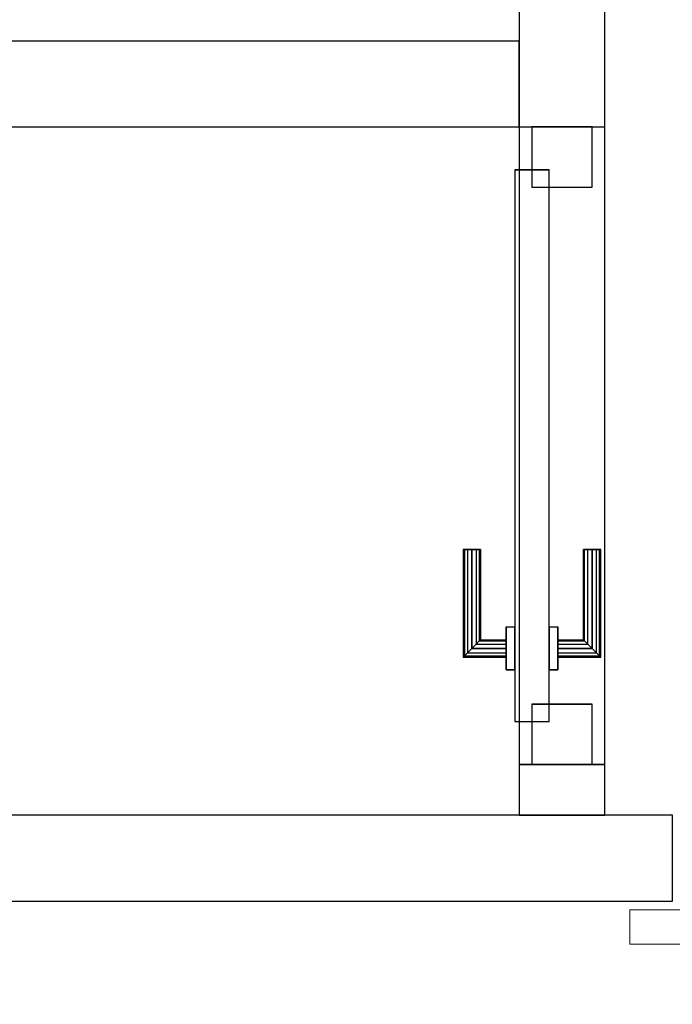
# Model space of a CAD drawing. Header units: metres. Extents: x 397.7 to 427.5, y 12.7 to 28.4.
# Tile 60 of 122: x 408.3 to 409.1, y 25.7 to 26.9. Entities that reach past the tile are written whole.
import ezdxf

# ---------------------------------------------------------------- set-up
doc = ezdxf.new("R2010")
doc.units = ezdxf.units.M
doc.layers.add('01_CARPINTERIA', color=5, linetype='Continuous', lineweight=25, true_color=0x0000ff)
for name, color, linetype, lineweight in [('A-GENM-____-OTLN', 7, 'Continuous', 18), ('A-WALL-____-MCUT', 7, 'Continuous', 25), ('A-WALL-____-OTLN', 7, 'Continuous', 25)]:
    doc.layers.add(name, color=color, linetype=linetype, lineweight=lineweight)

# ---------------------------------------------------------------- blocks, each defined once
blk = doc.blocks.new('Family - LONDR55-XX_ZZ-ARQ-CAA-M3D-Londres55-151298-08_CLI_AIGUA_P5')
at = {"layer": 'A-GENM-____-OTLN', "color": 253, "true_color": 0xaaaaaa}
for p, q in [((0.052, 0.1725), (0.05, 0.165)), ((0.052, 0.1725), (0.05, 0.165)), ((0.0575, 0.178), (0.052, 0.1725)), ((0.0575, 0.178), (0.052, 0.1725)), ((0.052, 0.11), (0.052, 0.1725)), ((0.065, 0.18), (0.0575, 0.178)), ((0.065, 0.18), (0.0575, 0.178)), ((0.0575, 0.11), (0.0575, 0.178)), ((0.0725, 0.178), (0.065, 0.18)), ((0.0725, 0.178), (0.065, 0.18)), ((0.065, 0.11), (0.065, 0.18)), ((0.078, 0.1725), (0.0725, 0.178)), ((0.078, 0.1725), (0.0725, 0.178)), ((0.0725, 0.11), (0.0725, 0.178)), ((0.08, 0.165), (0.078, 0.1725)), ((0.08, 0.165), (0.078, 0.1725)), ((0.078, 0.11), (0.078, 0.1725)), ((0.05, 0.165), (0.052, 0.1575)), ((0.05, 0.11), (0.05, 0.165)), ((0.05, 0.165), (0.052, 0.1575)), ((0.078, 0.1575), (0.08, 0.165)), ((0.078, 0.1575), (0.08, 0.165)), ((0.08, 0.165), (0.08, 0.11)), ((0.052, 0.1575), (0.0575, 0.152)), ((0.052, 0.11), (0.052, 0.1575)), ((0.052, 0.1575), (0.0575, 0.152)), ((0.0575, 0.152), (0.065, 0.15)), ((0.0575, 0.11), (0.0575, 0.152)), ((0.0575, 0.152), (0.065, 0.15)), ((0.065, 0.15), (0.0725, 0.152)), ((0.065, 0.15), (0.0725, 0.152)), ((0.065, 0.11), (0.065, 0.15)), ((0.0725, 0.152), (0.078, 0.1575)), ((0.0725, 0.152), (0.078, 0.1575)), ((0.0725, 0.11), (0.0725, 0.152)), ((0.078, 0.11), (0.078, 0.1575)), ((0.95, 0.11), (0, 0.11)), ((0, 0.11), (0, 0.07)), ((0.95, 0.11), (0, 0.11)), ((0, 0.11), (0, 0.07)), ((0.052, 0.11), (0.05, 0.11)), ((0.05, 0.11), (0.052, 0.11)), ((0.0575, 0.11), (0.052, 0.11)), ((0.052, 0.11), (0.0575, 0.11)), ((0.065, 0.11), (0.0575, 0.11)), ((0.0575, 0.11), (0.065, 0.11)), ((0.0725, 0.11), (0.065, 0.11)), ((0.065, 0.11), (0.0725, 0.11)), ((0.078, 0.11), (0.0725, 0.11)), ((0.0725, 0.11), (0.078, 0.11)), ((0.078, 0.11), (0.08, 0.11)), ((0.08, 0.11), (0.078, 0.11)), ((0.95, 0.07), (0.95, 0.11)), ((0.95, 0.11), (0.95, 0.07)), ((0, 0.07), (0.95, 0.07)), ((0, 0.07), (0.95, 0.07)), ((0.05, 0.015), (0.05, 0.07)), ((0.052, 0.07), (0.05, 0.07)), ((0.05, 0.07), (0.052, 0.07)), ((0.052, 0.0075), (0.052, 0.07)), ((0.052, 0.0225), (0.052, 0.07)), ((0.0575, 0.07), (0.052, 0.07)), ((0.052, 0.07), (0.0575, 0.07)), ((0.0575, 0.002), (0.0575, 0.07)), ((0.0575, 0.028), (0.0575, 0.07)), ((0.065, 0.07), (0.0575, 0.07)), ((0.0575, 0.07), (0.065, 0.07)), ((0.065, 0), (0.065, 0.07)), ((0.065, 0.03), (0.065, 0.07)), ((0.0725, 0.07), (0.065, 0.07)), ((0.065, 0.07), (0.0725, 0.07)), ((0.0725, 0.002), (0.0725, 0.07)), ((0.0725, 0.028), (0.0725, 0.07)), ((0.078, 0.07), (0.0725, 0.07)), ((0.0725, 0.07), (0.078, 0.07)), ((0.078, 0.0075), (0.078, 0.07)), ((0.078, 0.0225), (0.078, 0.07)), ((0.078, 0.07), (0.08, 0.07)), ((0.08, 0.07), (0.078, 0.07)), ((0.08, 0.07), (0.08, 0.015)), ((0.0575, 0.028), (0.052, 0.0225)), ((0.0575, 0.028), (0.052, 0.0225)), ((0.065, 0.03), (0.0575, 0.028)), ((0.065, 0.03), (0.0575, 0.028)), ((0.0725, 0.028), (0.065, 0.03)), ((0.0725, 0.028), (0.065, 0.03)), ((0.078, 0.0225), (0.0725, 0.028)), ((0.078, 0.0225), (0.0725, 0.028)), ((0.052, 0.0225), (0.05, 0.015)), ((0.052, 0.0225), (0.05, 0.015)), ((0.05, 0.015), (0.052, 0.0075)), ((0.05, 0.015), (0.052, 0.0075)), ((0.08, 0.015), (0.078, 0.0225)), ((0.08, 0.015), (0.078, 0.0225)), ((0.078, 0.0075), (0.08, 0.015)), ((0.078, 0.0075), (0.08, 0.015)), ((0.052, 0.0075), (0.0575, 0.002)), ((0.052, 0.0075), (0.0575, 0.002)), ((0.0575, 0.002), (0.065, 0)), ((0.0575, 0.002), (0.065, 0)), ((0.065, 0), (0.0725, 0.002)), ((0.065, 0), (0.0725, 0.002)), ((0.0725, 0.002), (0.078, 0.0075)), ((0.0725, 0.002), (0.078, 0.0075))]:
    blk.add_line(p, q, dxfattribs=at)
blk = doc.blocks.new('Family - Porta P5-151299-08_CLI_AIGUA_P5')
blk.add_blockref('Family - LONDR55-XX_ZZ-ARQ-CAA-M3D-Londres55-151298-08_CLI_AIGUA_P5', (0, 0))
blk = doc.blocks.new('Family - Evans P5-151329-08_CLI_AIGUA_P5')
at = {"layer": 'A-WALL-____-MCUT', "color": 253, "true_color": 0xaaaaaa}
for p, q in [((1.3473, 0.1), (0, 0.1)), ((0, 0.1), (0, 0)), ((1.3473, 0), (1.3473, 0.1)), ((0, 0), (1.3473, 0))]:
    blk.add_line(p, q, dxfattribs=at)
at = {"layer": 'A-WALL-____-OTLN', "color": 253, "true_color": 0xaaaaaa}
for p, q in [((1.3473, 0.1), (0, 0.1)), ((0, 0.1), (0, 0)), ((1.3473, 0), (1.3473, 0.1)), ((0, 0), (1.3473, 0))]:
    blk.add_line(p, q, dxfattribs=at)
at = {"layer": 'A-WALL-____-OTLN', "color": 253, "lineweight": 18, "true_color": 0xaaaaaa}
blk.add_line((0, 0), (1.3473, 0), dxfattribs=at)
blk = doc.blocks.new('Family - Evans P5-151683-08_CLI_AIGUA_P5')
at = {"layer": 'A-WALL-____-MCUT', "color": 253, "true_color": 0xaaaaaa}
for p, q in [((2.6995, 0.1), (0, 0.1)), ((2.6995, 0), (2.6995, 0.1)), ((0, 0), (2.6995, 0))]:
    blk.add_line(p, q, dxfattribs=at)
at = {"layer": 'A-WALL-____-OTLN', "color": 253, "true_color": 0xaaaaaa}
for p, q in [((2.6995, 0.1), (0, 0.1)), ((2.6995, 0), (2.6995, 0.1)), ((0, 0), (2.6995, 0))]:
    blk.add_line(p, q, dxfattribs=at)
at = {"layer": 'A-WALL-____-OTLN', "color": 253, "lineweight": 18, "true_color": 0xaaaaaa}
blk.add_line((0, 0), (2.6995, 0), dxfattribs=at)
blk = doc.blocks.new('Family - LONDR55-XX_ZZ-ARQ-CAA-M3D-Londres55-151819-08_CLI_AIGUA_P5')
at = {"layer": '01_CARPINTERIA', "color": 161, "true_color": 0xaaaaff}
for p, q in [((0.1263, 0.1487), (0.125, 0.15)), ((0.125, 0.15), (0.125, 0.1)), ((0.125, 0.15), (0.1263, 0.1487)), ((0.25, 0.15), (0.125, 0.15)), ((0.25, 0.1487), (0.25, 0.15)), ((0.25, 0.15), (0.25, 0.1487)), ((0.13, 0.145), (0.1263, 0.1487)), ((0.1263, 0.1487), (0.1263, 0.1)), ((0.1263, 0.1487), (0.1263, 0.1)), ((0.1263, 0.1487), (0.13, 0.145)), ((0.25, 0.1487), (0.1263, 0.1487)), ((0.25, 0.1487), (0.1263, 0.1487)), ((0.135, 0.14), (0.13, 0.145)), ((0.13, 0.145), (0.13, 0.1)), ((0.13, 0.145), (0.13, 0.1)), ((0.13, 0.145), (0.135, 0.14)), ((0.25, 0.145), (0.13, 0.145)), ((0.25, 0.145), (0.13, 0.145)), ((0.135, 0.1), (0.135, 0.14)), ((0.135, 0.14), (0.135, 0.1)), ((0.135, 0.14), (0.14, 0.135)), ((0.14, 0.135), (0.135, 0.14)), ((0.135, 0.14), (0.25, 0.14)), ((0.25, 0.14), (0.135, 0.14)), ((0.25, 0.145), (0.25, 0.1487)), ((0.25, 0.1487), (0.25, 0.145)), ((0.25, 0.145), (0.25, 0.14)), ((0.25, 0.14), (0.25, 0.145)), ((0.25, 0.14), (0.25, 0.135)), ((0.25, 0.135), (0.25, 0.14)), ((0.14, 0.135), (0.14, 0.1)), ((0.14, 0.135), (0.1437, 0.1313)), ((0.1437, 0.1313), (0.14, 0.135)), ((0.14, 0.135), (0.14, 0.1)), ((0.25, 0.135), (0.14, 0.135)), ((0.25, 0.135), (0.14, 0.135)), ((0.1437, 0.1313), (0.1437, 0.1)), ((0.1437, 0.1313), (0.145, 0.13)), ((0.145, 0.13), (0.1437, 0.1313)), ((0.1437, 0.1313), (0.1437, 0.1)), ((0.25, 0.1313), (0.1437, 0.1313)), ((0.25, 0.1313), (0.1437, 0.1313)), ((0.145, 0.13), (0.145, 0.1)), ((0.25, 0.13), (0.145, 0.13)), ((0.25, 0.135), (0.25, 0.1313)), ((0.25, 0.1313), (0.25, 0.135)), ((0.25, 0.1313), (0.25, 0.13)), ((0.25, 0.13), (0.25, 0.1313)), ((0.16, 0.1), (0.11, 0.1)), ((0.11, 0.1), (0.16, 0.1)), ((0.11, 0.1), (0.11, 0.09)), ((0.11, 0.09), (0.11, 0.1)), ((0.1263, 0.1), (0.125, 0.1)), ((0.125, 0.1), (0.1263, 0.1)), ((0.13, 0.1), (0.1263, 0.1)), ((0.1263, 0.1), (0.13, 0.1)), ((0.135, 0.1), (0.13, 0.1)), ((0.13, 0.1), (0.135, 0.1)), ((0.14, 0.1), (0.135, 0.1)), ((0.135, 0.1), (0.14, 0.1)), ((0.14, 0.1), (0.1437, 0.1)), ((0.1437, 0.1), (0.14, 0.1)), ((0.1437, 0.1), (0.145, 0.1)), ((0.145, 0.1), (0.1437, 0.1)), ((0.16, 0.1), (0.16, 0.09)), ((0.16, 0.1), (0.16, 0.09)), ((0.6915, 0.09), (0.05, 0.09)), ((0.05, 0.09), (0.05, 0.05)), ((0.6915, 0.09), (0.05, 0.09)), ((0.05, 0.09), (0.05, 0.05)), ((0.16, 0.09), (0.11, 0.09)), ((0.11, 0.09), (0.16, 0.09)), ((0.6915, 0.05), (0.6915, 0.09)), ((0.6915, 0.09), (0.6915, 0.05)), ((0.07, 0.07), (0, 0.07)), ((0, 0.07), (0, 0)), ((0.07, 0.07), (0, 0.07)), ((0, 0.07), (0, 0)), ((0.07, 0), (0.07, 0.07)), ((0.07, 0.07), (0.07, 0)), ((0.7415, 0.07), (0.6715, 0.07)), ((0.6715, 0.07), (0.6715, 0)), ((0.7415, 0.07), (0.6715, 0.07)), ((0.6715, 0.07), (0.6715, 0)), ((0.7415, 0), (0.7415, 0.07)), ((0.7415, 0.07), (0.7415, 0)), ((0.05, 0.05), (0.6915, 0.05)), ((0.05, 0.05), (0.6915, 0.05)), ((0.11, 0.05), (0.16, 0.05)), ((0.16, 0.05), (0.11, 0.05)), ((0.11, 0.05), (0.11, 0.04)), ((0.11, 0.04), (0.11, 0.05)), ((0.16, 0.05), (0.16, 0.04)), ((0.16, 0.05), (0.16, 0.04)), ((0.11, 0.04), (0.16, 0.04)), ((0.16, 0.04), (0.11, 0.04)), ((0.1263, 0.04), (0.125, 0.04)), ((0.125, 0.04), (0.1263, 0.04)), ((0.125, 0.04), (0.125, -0.01)), ((0.13, 0.04), (0.1263, 0.04)), ((0.1263, 0.04), (0.13, 0.04)), ((0.1263, 0.04), (0.1263, -0.0087)), ((0.1263, 0.04), (0.1263, -0.0087)), ((0.13, 0.04), (0.135, 0.04)), ((0.135, 0.04), (0.13, 0.04)), ((0.13, 0.04), (0.13, -0.005)), ((0.13, 0.04), (0.13, -0.005)), ((0.135, 0.04), (0.14, 0.04)), ((0.14, 0.04), (0.135, 0.04)), ((0.135, 0), (0.135, 0.04)), ((0.135, 0.04), (0.135, 0)), ((0.14, 0.04), (0.1437, 0.04)), ((0.1437, 0.04), (0.14, 0.04)), ((0.14, 0.04), (0.14, 0.005)), ((0.14, 0.04), (0.14, 0.005)), ((0.1437, 0.04), (0.145, 0.04)), ((0.145, 0.04), (0.1437, 0.04)), ((0.1437, 0.04), (0.1437, 0.0087)), ((0.1437, 0.04), (0.1437, 0.0087)), ((0.145, 0.04), (0.145, 0.01)), ((0, 0), (0.07, 0)), ((0, 0), (0.07, 0)), ((0.13, -0.005), (0.135, 0)), ((0.135, 0), (0.13, -0.005)), ((0.14, 0.005), (0.135, 0)), ((0.135, 0), (0.14, 0.005)), ((0.25, 0), (0.135, 0)), ((0.135, 0), (0.25, 0)), ((0.1437, 0.0087), (0.14, 0.005)), ((0.14, 0.005), (0.1437, 0.0087)), ((0.14, 0.005), (0.25, 0.005)), ((0.14, 0.005), (0.25, 0.005)), ((0.145, 0.01), (0.1437, 0.0087)), ((0.1437, 0.0087), (0.145, 0.01)), ((0.1437, 0.0087), (0.25, 0.0087)), ((0.1437, 0.0087), (0.25, 0.0087)), ((0.145, 0.01), (0.25, 0.01)), ((0.25, 0.0087), (0.25, 0.01)), ((0.25, 0.01), (0.25, 0.0087)), ((0.25, 0.005), (0.25, 0.0087)), ((0.25, 0.0087), (0.25, 0.005)), ((0.25, 0.005), (0.25, 0)), ((0.25, 0), (0.25, 0.005)), ((0.25, 0), (0.25, -0.005)), ((0.25, -0.005), (0.25, 0)), ((0.6715, 0), (0.7415, 0)), ((0.6715, 0), (0.7415, 0)), ((0.125, -0.01), (0.1263, -0.0087)), ((0.1263, -0.0087), (0.125, -0.01)), ((0.125, -0.01), (0.25, -0.01)), ((0.1263, -0.0087), (0.13, -0.005)), ((0.13, -0.005), (0.1263, -0.0087)), ((0.1263, -0.0087), (0.25, -0.0087)), ((0.1263, -0.0087), (0.25, -0.0087)), ((0.13, -0.005), (0.25, -0.005)), ((0.13, -0.005), (0.25, -0.005)), ((0.25, -0.005), (0.25, -0.0087)), ((0.25, -0.0087), (0.25, -0.005)), ((0.25, -0.0087), (0.25, -0.01)), ((0.25, -0.01), (0.25, -0.0087))]:
    blk.add_line(p, q, dxfattribs=at)
blk = doc.blocks.new('Family - Porta P5-151820-08_CLI_AIGUA_P5')
blk.add_blockref('Family - LONDR55-XX_ZZ-ARQ-CAA-M3D-Londres55-151819-08_CLI_AIGUA_P5', (0, 0))
blk = doc.blocks.new('Family - Evans P5-151954-08_CLI_AIGUA_P5')
at = {"layer": 'A-WALL-____-MCUT', "color": 253, "true_color": 0xaaaaaa}
for p, q in [((0.059, 0.1), (0, 0.1)), ((0, 0.1), (0, 0)), ((0.059, 0), (0.059, 0.1)), ((0.95, 0.1), (0.8005, 0.1)), ((0.8005, 0.1), (0.8005, 0)), ((0, 0), (0.059, 0)), ((0.8005, 0), (0.95, 0))]:
    blk.add_line(p, q, dxfattribs=at)
at = {"layer": 'A-WALL-____-OTLN', "color": 253, "true_color": 0xaaaaaa}
for p, q in [((1.72, 0.1), (0, 0.1)), ((0, 0.1), (0, 0)), ((0.8005, 0.1), (0.059, 0.1)), ((0.059, 0.1), (0.059, 0)), ((0.8005, 0.1), (0.8005, 0)), ((0, 0), (1.72, 0)), ((0.059, 0), (0.8005, 0))]:
    blk.add_line(p, q, dxfattribs=at)
at = {"layer": 'A-WALL-____-OTLN', "color": 253, "lineweight": 18, "true_color": 0xaaaaaa}
blk.add_line((0, 0), (1.72, 0), dxfattribs=at)
blk = doc.blocks.new('Family - Vano porta P5-151956-08_CLI_AIGUA_P5')
at = {"layer": 'A-GENM-____-OTLN', "color": 253, "true_color": 0xaaaaaa}
for p, q in [((408.987, 26.7299), (408.887, 26.7299)), ((408.887, 26.7299), (408.887, 25.9884)), ((408.987, 26.7299), (408.887, 26.7299)), ((408.887, 25.9884), (408.887, 26.7299)), ((408.987, 25.9884), (408.987, 26.7299)), ((408.987, 26.7299), (408.987, 25.9884)), ((408.887, 25.9884), (408.987, 25.9884)), ((408.987, 25.9884), (408.887, 25.9884))]:
    blk.add_line(p, q, dxfattribs=at)
blk = doc.blocks.new('LONDR55-XX_ZZ-ARQ-CAA-M3D-Londres55_ifc-1-08_CLI_AIGUA_P5')
at = {"layer": '01_CARPINTERIA', "color": 253, "lineweight": 18, "true_color": 0xaaaaaa, "rotation": 90}
blk.add_blockref('Family - Porta P5-151820-08_CLI_AIGUA_P5', (408.972, 25.9884), dxfattribs=at)
at = {"layer": 'A-GENM-____-OTLN', "color": 253, "lineweight": 18, "true_color": 0xaaaaaa}
blk.add_blockref('Family - Vano porta P5-151956-08_CLI_AIGUA_P5', (0, 0), dxfattribs=at)
at = {"layer": 'A-GENM-____-OTLN', "color": 253, "lineweight": 18, "true_color": 0xaaaaaa, "rotation": 180}
blk.add_blockref('Family - Porta P5-151299-08_CLI_AIGUA_P5', (409.9659, 25.8895), dxfattribs=at)
at = {"layer": 'A-WALL-____-OTLN', "color": 253, "lineweight": 18, "true_color": 0xaaaaaa, "rotation": 90}
blk.add_blockref('Family - Evans P5-151954-08_CLI_AIGUA_P5', (408.987, 25.9295), dxfattribs=at)
at = {"layer": 'A-WALL-____-OTLN', "color": 253, "lineweight": 18, "true_color": 0xaaaaaa}
for name, p in [('Family - Evans P5-151329-08_CLI_AIGUA_P5', (407.5397, 26.7299)), ('Family - Evans P5-151683-08_CLI_AIGUA_P5', (406.3659, 25.8295))]:
    blk.add_blockref(name, p, dxfattribs=at)

msp = doc.modelspace()

# ---------------------------------------------------------------- block references
at = {"lineweight": 5}
msp.add_blockref('LONDR55-XX_ZZ-ARQ-CAA-M3D-Londres55_ifc-1-08_CLI_AIGUA_P5', (0, 0), dxfattribs=at)

doc.saveas('drawing.dxf')
